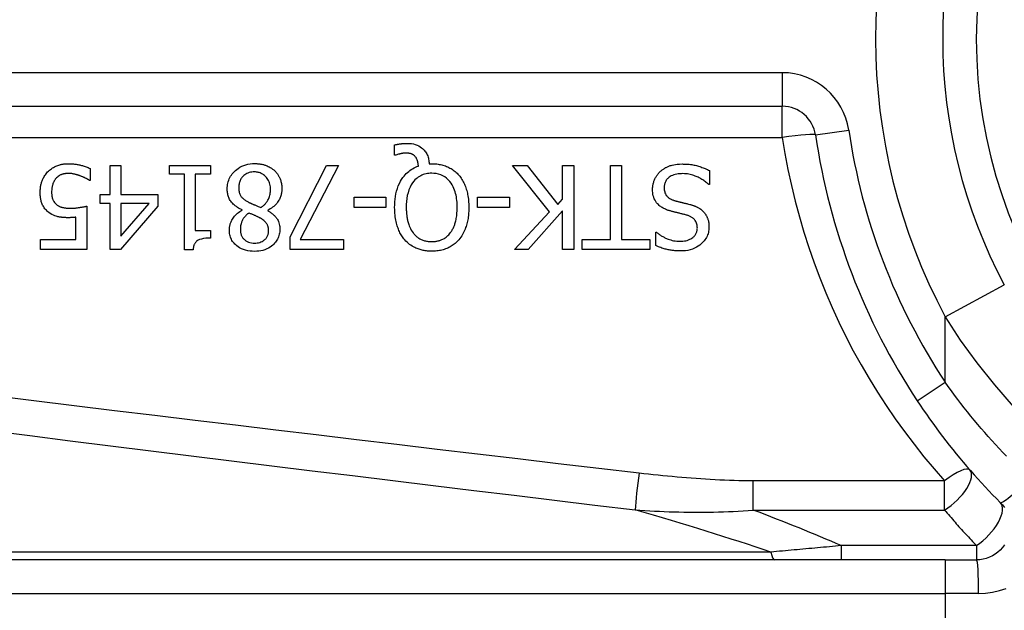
# Model space of a CAD drawing. Header units: inches. Extents: x 2 to 104, y 2 to 68.
# Tile 36 of 98: x 5.886 to 6.619, y 45.162 to 45.602. Entities that reach past the tile are written whole.
import ezdxf

# ---------------------------------------------------------------- set-up
doc = ezdxf.new("R2010")
doc.units = ezdxf.units.IN
doc.header["$LTSCALE"] = 6.250991
doc.header["$MEASUREMENT"] = 0
doc.layers.add('Visible Edges(ANSI)', color=7, linetype='Continuous', lineweight=25)
doc.layers.add('Visible Tangent Edges(ANSI)', color=7, linetype='Continuous', lineweight=25)

msp = doc.modelspace()

# ---------------------------------------------------------------- linework, layer by layer
at = {"layer": 'Visible Edges(ANSI)'}
for p, q in [((5.62623, 45.53715), (6.45364, 45.53715)), ((6.16488, 45.50089), (6.16488, 45.50843)), ((6.166, 45.50089), (6.16488, 45.50089)), ((5.95323, 45.49314), (5.96127, 45.49314)), ((5.95323, 45.47169), (5.95323, 45.49314)), ((5.96127, 45.49314), (5.96127, 45.47169)), ((5.99746, 45.48677), (5.99746, 45.49314)), ((5.99746, 45.49314), (6.02793, 45.49314)), ((6.02793, 45.49314), (6.02793, 45.48677)), ((6.08735, 45.44005), (6.11437, 45.49314)), ((6.12328, 45.49314), (6.09474, 45.43803)), ((6.11437, 45.49314), (6.12328, 45.49314)), ((6.1908, 45.49446), (6.19272, 45.49446)), ((6.28028, 45.45858), (6.2529, 45.49314)), ((6.2529, 45.49314), (6.26368, 45.49314)), ((6.26368, 45.49314), (6.2865, 45.46409)), ((6.29015, 45.49314), (6.29845, 45.49314)), ((6.29015, 45.46819), (6.29015, 45.49314)), ((6.29845, 45.49314), (6.29845, 45.43069)), ((6.32573, 45.43808), (6.32573, 45.49314)), ((6.32573, 45.49314), (6.33403, 45.49314)), ((6.33403, 45.49314), (6.33403, 45.43808)), ((5.93845, 45.49092), (5.93845, 45.48206)), ((6.00855, 45.48677), (5.99746, 45.48677)), ((6.00855, 45.43049), (6.00855, 45.48677)), ((6.01659, 45.48677), (6.01659, 45.44491)), ((6.02793, 45.48677), (6.01659, 45.48677)), ((6.39952, 45.4894), (6.39952, 45.47897)), ((5.93845, 45.48206), (5.93784, 45.48206)), ((6.39952, 45.47897), (6.39891, 45.47897)), ((5.94579, 45.46495), (5.94579, 45.47169)), ((5.94579, 45.47169), (5.95323, 45.47169)), ((5.96127, 45.47169), (5.98886, 45.47169)), ((5.98886, 45.47169), (5.98886, 45.46288)), ((6.13487, 45.46202), (6.13487, 45.46961)), ((6.13487, 45.46961), (6.15851, 45.46961)), ((6.15851, 45.46961), (6.15851, 45.46202)), ((6.22683, 45.46202), (6.22683, 45.46961)), ((6.22683, 45.46961), (6.25047, 45.46961)), ((6.25047, 45.46961), (6.25047, 45.46202)), ((5.93587, 45.46288), (5.93587, 45.43069)), ((5.95323, 45.46495), (5.94579, 45.46495)), ((5.95323, 45.43069), (5.95323, 45.46495)), ((5.98886, 45.46288), (5.96092, 45.43069)), ((5.96127, 45.46495), (5.96127, 45.44056)), ((5.96127, 45.44056), (5.98228, 45.46495)), ((5.98228, 45.46495), (5.96127, 45.46495)), ((6.15851, 45.46202), (6.13487, 45.46202)), ((6.25047, 45.46202), (6.22683, 45.46202)), ((6.2865, 45.46409), (6.29015, 45.46819)), ((5.92782, 45.43803), (5.92782, 45.45468)), ((6.05156, 45.45989), (6.05156, 45.46015)), ((6.07059, 45.45979), (6.07059, 45.45954)), ((6.25441, 45.43069), (6.28028, 45.45858)), ((6.29015, 45.45939), (6.26454, 45.43069)), ((6.29015, 45.43069), (6.29015, 45.45939)), ((6.01659, 45.44491), (6.02793, 45.44491)), ((6.02793, 45.44491), (6.02793, 45.43919)), ((6.08735, 45.43069), (6.08735, 45.44005)), ((6.35948, 45.43363), (6.35948, 45.44355)), ((6.35948, 45.44355), (6.36009, 45.44355)), ((5.9016, 45.43069), (5.9016, 45.43803)), ((5.9016, 45.43803), (5.92782, 45.43803)), ((6.09474, 45.43803), (6.12698, 45.43803)), ((6.12698, 45.43803), (6.12698, 45.43069)), ((6.30477, 45.43069), (6.30477, 45.43808)), ((6.30477, 45.43808), (6.32573, 45.43808)), ((6.33403, 45.43808), (6.35498, 45.43808)), ((6.35498, 45.43808), (6.35498, 45.43069)), ((5.93587, 45.43069), (5.9016, 45.43069)), ((5.96092, 45.43069), (5.95323, 45.43069)), ((6.01502, 45.43049), (6.00855, 45.43049)), ((6.12698, 45.43069), (6.08735, 45.43069)), ((6.26454, 45.43069), (6.25441, 45.43069)), ((6.29845, 45.43069), (6.29015, 45.43069)), ((6.35498, 45.43069), (6.30477, 45.43069)), ((6.57484, 45.19988), (5.75114, 45.19988)), ((6.57484, 45.19988), (6.59823, 45.19988))]:
    msp.add_line(p, q, dxfattribs=at)
at = {"layer": 'Visible Edges(ANSI)', "flags": 128}
for points in [[(6.16488, 45.50843), (6.16539, 45.50855), (6.16589, 45.50866), (6.16638, 45.50876), (6.16686, 45.50886), (6.16733, 45.50894), (6.16778, 45.50902), (6.16822, 45.50909), (6.16865, 45.50916), (6.16906, 45.50921), (6.16945, 45.50927), (6.16982, 45.50931), (6.17019, 45.50935), (6.17056, 45.50939), (6.17092, 45.50943), (6.17129, 45.50946), (6.17166, 45.50949), (6.17202, 45.50951), (6.17239, 45.50953), (6.17276, 45.50955), (6.17313, 45.50957), (6.1735, 45.50958), (6.17386, 45.50959), (6.17423, 45.50959), (6.1746, 45.50959)], [(6.1746, 45.50959), (6.17608, 45.50955), (6.17756, 45.5094), (6.17901, 45.50915), (6.18044, 45.50879), (6.18183, 45.50829), (6.18311, 45.50769), (6.18421, 45.50705), (6.18515, 45.50639), (6.18593, 45.50574), (6.18658, 45.50513), (6.18715, 45.50452), (6.18768, 45.50387), (6.18816, 45.5032), (6.1886, 45.5025), (6.189, 45.50177), (6.18935, 45.50101), (6.18967, 45.50023), (6.18994, 45.49943), (6.19017, 45.49862), (6.19037, 45.4978), (6.19052, 45.49697), (6.19064, 45.49614), (6.19074, 45.4953), (6.1908, 45.49446)], [(6.17323, 45.50236), (6.17302, 45.50235), (6.17281, 45.50235), (6.17259, 45.50234), (6.17237, 45.50232), (6.17215, 45.50231), (6.17193, 45.50228), (6.17171, 45.50226), (6.17149, 45.50223), (6.17127, 45.5022), (6.17105, 45.50217), (6.17083, 45.50214), (6.17061, 45.5021), (6.1704, 45.50206), (6.17018, 45.50202), (6.16996, 45.50197), (6.16975, 45.50193), (6.16954, 45.50188), (6.16933, 45.50183), (6.16905, 45.50177), (6.16858, 45.50165), (6.16796, 45.5015), (6.16728, 45.50131), (6.1666, 45.5011), (6.166, 45.50089)], [(6.18042, 45.49982), (6.18022, 45.50004), (6.18002, 45.50025), (6.17981, 45.50044), (6.17959, 45.50063), (6.17936, 45.50081), (6.17913, 45.50098), (6.17889, 45.50114), (6.17864, 45.50129), (6.17838, 45.50143), (6.17812, 45.50155), (6.17785, 45.50167), (6.17757, 45.50178), (6.17727, 45.50188), (6.17696, 45.50197), (6.17664, 45.50205), (6.17629, 45.50212), (6.17592, 45.50218), (6.17554, 45.50223), (6.17516, 45.50227), (6.17477, 45.5023), (6.17438, 45.50233), (6.174, 45.50234), (6.17361, 45.50235), (6.17323, 45.50236)], [(6.1828, 45.49269), (6.18278, 45.49295), (6.18275, 45.49321), (6.18272, 45.49347), (6.18269, 45.49373), (6.18265, 45.49399), (6.18261, 45.49425), (6.18257, 45.49452), (6.18252, 45.49477), (6.18247, 45.49503), (6.18242, 45.49529), (6.18236, 45.49555), (6.1823, 45.49581), (6.18223, 45.49606), (6.18216, 45.49631), (6.18209, 45.49657), (6.18201, 45.49682), (6.18193, 45.49708), (6.18181, 45.49741), (6.18166, 45.49779), (6.18148, 45.4982), (6.18126, 45.49862), (6.18101, 45.49905), (6.18073, 45.49945), (6.18042, 45.49982)], [(5.90677, 45.48834), (5.90742, 45.48901), (5.90811, 45.48964), (5.90883, 45.49023), (5.90958, 45.49078), (5.91036, 45.49129), (5.91116, 45.49176), (5.91199, 45.4922), (5.91283, 45.4926), (5.91363, 45.49294), (5.91439, 45.49323), (5.9151, 45.49346), (5.91576, 45.49366), (5.91636, 45.49381), (5.9169, 45.49393), (5.91742, 45.49404), (5.91793, 45.49413), (5.91845, 45.49421), (5.91897, 45.49428), (5.91949, 45.49433), (5.92001, 45.49438), (5.92053, 45.49442), (5.92105, 45.49444), (5.92158, 45.49446), (5.9221, 45.49446)], [(5.9221, 45.49446), (5.92277, 45.49445), (5.92343, 45.49444), (5.92409, 45.49441), (5.92475, 45.49437), (5.92541, 45.49432), (5.92607, 45.49426), (5.92673, 45.49419), (5.92738, 45.49411), (5.92804, 45.49402), (5.92869, 45.49391), (5.92934, 45.4938), (5.92999, 45.49367), (5.93064, 45.49353), (5.9313, 45.49338), (5.93197, 45.49322), (5.93266, 45.49304), (5.93336, 45.49284), (5.93408, 45.49263), (5.9348, 45.4924), (5.93553, 45.49214), (5.93627, 45.49187), (5.937, 45.49158), (5.93773, 45.49126), (5.93845, 45.49092)], [(6.04048, 45.47573), (6.04051, 45.47683), (6.04059, 45.47792), (6.04074, 45.479), (6.04095, 45.48006), (6.04122, 45.48111), (6.04156, 45.48215), (6.04197, 45.48317), (6.04245, 45.48416), (6.04298, 45.4851), (6.04357, 45.48602), (6.04422, 45.48689), (6.04492, 45.48773), (6.04567, 45.48854), (6.04653, 45.48935), (6.04751, 45.49018), (6.04861, 45.49101), (6.04986, 45.49179), (6.05124, 45.49252), (6.05274, 45.49317), (6.0543, 45.49369), (6.0559, 45.49408), (6.05753, 45.49435), (6.05918, 45.49451), (6.06083, 45.49456)], [(6.06083, 45.49456), (6.06138, 45.49456), (6.06194, 45.49454), (6.0625, 45.49451), (6.06305, 45.49448), (6.06361, 45.49443), (6.06416, 45.49437), (6.06471, 45.4943), (6.06526, 45.49422), (6.06581, 45.49412), (6.06635, 45.49401), (6.06689, 45.49389), (6.06743, 45.49376), (6.06796, 45.49361), (6.0685, 45.49345), (6.06903, 45.49327), (6.06956, 45.49307), (6.07019, 45.49282), (6.07091, 45.49251), (6.0717, 45.49212), (6.07255, 45.49166), (6.07342, 45.49111), (6.07425, 45.49052), (6.07505, 45.48988), (6.07581, 45.4892)], [(6.16509, 45.46197), (6.16512, 45.464), (6.16523, 45.46605), (6.16542, 45.46809), (6.16569, 45.47012), (6.16606, 45.47214), (6.16654, 45.47413), (6.16712, 45.47608), (6.16783, 45.47799), (6.16861, 45.47976), (6.16944, 45.48137), (6.17031, 45.48281), (6.17119, 45.4841), (6.17207, 45.48524), (6.17293, 45.48624), (6.17377, 45.48712), (6.17463, 45.48794), (6.17553, 45.48871), (6.17647, 45.48943), (6.17745, 45.49011), (6.17847, 45.49074), (6.17951, 45.4913), (6.18058, 45.49182), (6.18168, 45.49228), (6.1828, 45.49269)], [(6.19272, 45.49446), (6.19366, 45.49445), (6.1946, 45.49441), (6.19554, 45.49435), (6.19648, 45.49426), (6.19741, 45.49414), (6.19833, 45.494), (6.19925, 45.49382), (6.20016, 45.49362), (6.20106, 45.49338), (6.20196, 45.49311), (6.20285, 45.49281), (6.20373, 45.49248), (6.2046, 45.49211), (6.20545, 45.4917), (6.20629, 45.49127), (6.20711, 45.4908), (6.20791, 45.4903), (6.20869, 45.48977), (6.20945, 45.4892), (6.21018, 45.48861), (6.21089, 45.48799), (6.21157, 45.48734), (6.21223, 45.48666), (6.21286, 45.48596)], [(6.36272, 45.48859), (6.3631, 45.48893), (6.36349, 45.48926), (6.36388, 45.48958), (6.36428, 45.48989), (6.36469, 45.49019), (6.3651, 45.49048), (6.36551, 45.49075), (6.36594, 45.49102), (6.36637, 45.49128), (6.36681, 45.49153), (6.36725, 45.49177), (6.3677, 45.492), (6.36815, 45.49222), (6.36862, 45.49242), (6.36908, 45.49262), (6.36956, 45.49281), (6.37013, 45.49302), (6.37085, 45.49325), (6.37174, 45.49349), (6.3728, 45.49372), (6.37405, 45.49393), (6.37549, 45.4941), (6.37715, 45.49422), (6.37902, 45.49426)], [(6.37902, 45.49426), (6.3799, 45.49425), (6.38078, 45.49423), (6.38168, 45.4942), (6.38258, 45.49415), (6.38348, 45.49409), (6.38438, 45.49401), (6.38528, 45.4939), (6.38618, 45.49378), (6.38707, 45.49364), (6.38795, 45.49348), (6.38883, 45.49329), (6.38969, 45.49308), (6.39053, 45.49285), (6.39137, 45.49259), (6.3922, 45.49233), (6.39304, 45.49205), (6.39386, 45.49176), (6.39469, 45.49146), (6.3955, 45.49114), (6.39632, 45.49082), (6.39713, 45.49048), (6.39793, 45.49013), (6.39873, 45.48977), (6.39952, 45.4894)], [(5.90125, 45.4733), (5.90126, 45.47393), (5.90128, 45.47455), (5.90131, 45.47516), (5.90136, 45.47578), (5.90143, 45.47639), (5.90151, 45.477), (5.9016, 45.47761), (5.90172, 45.47821), (5.90184, 45.47881), (5.90199, 45.47941), (5.90215, 45.48001), (5.90233, 45.4806), (5.90252, 45.48119), (5.90274, 45.48177), (5.90298, 45.48237), (5.90324, 45.483), (5.90355, 45.48364), (5.90388, 45.48429), (5.90426, 45.48496), (5.90467, 45.48563), (5.90513, 45.48631), (5.90563, 45.48699), (5.90617, 45.48766), (5.90677, 45.48834)], [(5.92195, 45.48722), (5.92164, 45.48722), (5.92134, 45.48721), (5.92103, 45.48719), (5.92073, 45.48717), (5.92043, 45.48714), (5.92013, 45.4871), (5.91983, 45.48706), (5.91953, 45.48701), (5.91924, 45.48695), (5.91894, 45.48689), (5.91865, 45.48682), (5.91836, 45.48674), (5.91806, 45.48666), (5.91777, 45.48657), (5.91748, 45.48647), (5.9172, 45.48637), (5.9169, 45.48626), (5.91649, 45.48608), (5.91597, 45.48583), (5.91538, 45.4855), (5.91473, 45.48507), (5.91409, 45.48457), (5.9135, 45.48402), (5.91294, 45.48343)], [(5.93111, 45.4854), (5.93085, 45.48549), (5.9306, 45.48558), (5.93034, 45.48566), (5.93007, 45.48575), (5.92981, 45.48583), (5.92955, 45.48592), (5.92929, 45.486), (5.92902, 45.48608), (5.92876, 45.48616), (5.92849, 45.48624), (5.92822, 45.48632), (5.92796, 45.48639), (5.92769, 45.48646), (5.92743, 45.48653), (5.92716, 45.4866), (5.9269, 45.48667), (5.92663, 45.48673), (5.92633, 45.4868), (5.92591, 45.48689), (5.92536, 45.48698), (5.9247, 45.48707), (5.92391, 45.48715), (5.92299, 45.4872), (5.92195, 45.48722)], [(5.93784, 45.48206), (5.93771, 45.48216), (5.93756, 45.48226), (5.9374, 45.48237), (5.93722, 45.48248), (5.93703, 45.4826), (5.93684, 45.48273), (5.93662, 45.48285), (5.9364, 45.48298), (5.93616, 45.48312), (5.93591, 45.48325), (5.93565, 45.48339), (5.93538, 45.48354), (5.93509, 45.48368), (5.93479, 45.48383), (5.93448, 45.48398), (5.93416, 45.48413), (5.93382, 45.48429), (5.93347, 45.48445), (5.93311, 45.4846), (5.93273, 45.48476), (5.93235, 45.48492), (5.93195, 45.48508), (5.93153, 45.48524), (5.93111, 45.4854)], [(6.06073, 45.48834), (6.05973, 45.48831), (6.05875, 45.48822), (6.05777, 45.48806), (6.05682, 45.48782), (6.05588, 45.48751), (6.05499, 45.48712), (6.0542, 45.48668), (6.0535, 45.48622), (6.05288, 45.48573), (6.05235, 45.48524), (6.05187, 45.48475), (6.05143, 45.48423), (6.05104, 45.48369), (6.05067, 45.48311), (6.05035, 45.48252), (6.05007, 45.4819), (6.04982, 45.48126), (6.04961, 45.48061), (6.04944, 45.47994), (6.04931, 45.47927), (6.04921, 45.4786), (6.04914, 45.47791), (6.0491, 45.47723), (6.04908, 45.47654)], [(6.07272, 45.47528), (6.07269, 45.47628), (6.07261, 45.47727), (6.07246, 45.47825), (6.07225, 45.47922), (6.07196, 45.48017), (6.07161, 45.48111), (6.07119, 45.48198), (6.07073, 45.48278), (6.07024, 45.4835), (6.06973, 45.48416), (6.06921, 45.48474), (6.06869, 45.48527), (6.06814, 45.48575), (6.06757, 45.4862), (6.06697, 45.48661), (6.06635, 45.48698), (6.0657, 45.4873), (6.06502, 45.48759), (6.06433, 45.48782), (6.06362, 45.48801), (6.06291, 45.48816), (6.06219, 45.48826), (6.06146, 45.48832), (6.06073, 45.48834)], [(6.07581, 45.4892), (6.07618, 45.48883), (6.07654, 45.48844), (6.07689, 45.48805), (6.07722, 45.48766), (6.07755, 45.48725), (6.07785, 45.48683), (6.07815, 45.4864), (6.07843, 45.48597), (6.07869, 45.48552), (6.07895, 45.48507), (6.07919, 45.4846), (6.07942, 45.48413), (6.07963, 45.48365), (6.07984, 45.48313), (6.08005, 45.48257), (6.08026, 45.48195), (6.08046, 45.48128), (6.08064, 45.48057), (6.0808, 45.47981), (6.08094, 45.47903), (6.08104, 45.47825), (6.08112, 45.47746), (6.08116, 45.47668), (6.08117, 45.47589)], [(6.19267, 45.48737), (6.1916, 45.48735), (6.19054, 45.48727), (6.18949, 45.48714), (6.18845, 45.48694), (6.18742, 45.48668), (6.18641, 45.48636), (6.18542, 45.48597), (6.18446, 45.48552), (6.18354, 45.48501), (6.18266, 45.48444), (6.18182, 45.48381), (6.18101, 45.48312), (6.18023, 45.48237), (6.17936, 45.48142), (6.17843, 45.48023), (6.17746, 45.47875), (6.17652, 45.47696), (6.17569, 45.47494), (6.17503, 45.47285), (6.17453, 45.47071), (6.17416, 45.46855), (6.17392, 45.46636), (6.17378, 45.46416), (6.17374, 45.46197)], [(6.21165, 45.46197), (6.21163, 45.46326), (6.21159, 45.46456), (6.21151, 45.46587), (6.21139, 45.46718), (6.21123, 45.46848), (6.21103, 45.46978), (6.21078, 45.47107), (6.21049, 45.47234), (6.21014, 45.47359), (6.20973, 45.47482), (6.20925, 45.47606), (6.20867, 45.47734), (6.20796, 45.47865), (6.20712, 45.47996), (6.20613, 45.48126), (6.20499, 45.48251), (6.20374, 45.48365), (6.20238, 45.48465), (6.20093, 45.4855), (6.19937, 45.4862), (6.19775, 45.48673), (6.19608, 45.4871), (6.19438, 45.48731), (6.19267, 45.48737)], [(6.21286, 45.48596), (6.21349, 45.4852), (6.21409, 45.48442), (6.21465, 45.48362), (6.21518, 45.48281), (6.21568, 45.48197), (6.21615, 45.48111), (6.21659, 45.48024), (6.21701, 45.47936), (6.21739, 45.47846), (6.21775, 45.47754), (6.21809, 45.47661), (6.2184, 45.47565), (6.2187, 45.47467), (6.21897, 45.47366), (6.21921, 45.47263), (6.21944, 45.47156), (6.21963, 45.47047), (6.21981, 45.46935), (6.21996, 45.4682), (6.22008, 45.46701), (6.22018, 45.4658), (6.22025, 45.46456), (6.22029, 45.46328), (6.2203, 45.46197)], [(6.35705, 45.47533), (6.35706, 45.47595), (6.3571, 45.47657), (6.35715, 45.47719), (6.35722, 45.4778), (6.35732, 45.4784), (6.35743, 45.47901), (6.35757, 45.4796), (6.35772, 45.4802), (6.3579, 45.48079), (6.35809, 45.48138), (6.3583, 45.48196), (6.35854, 45.48254), (6.35879, 45.48311), (6.35905, 45.48367), (6.35934, 45.48422), (6.35964, 45.48475), (6.35996, 45.48528), (6.3603, 45.48579), (6.36066, 45.4863), (6.36104, 45.48678), (6.36143, 45.48726), (6.36185, 45.48772), (6.36228, 45.48816), (6.36272, 45.48859)], [(6.37963, 45.48707), (6.37849, 45.48705), (6.37735, 45.48699), (6.3762, 45.48687), (6.37506, 45.48669), (6.37394, 45.48645), (6.37285, 45.48614), (6.37184, 45.48575), (6.37095, 45.48534), (6.37019, 45.4849), (6.36954, 45.48445), (6.36899, 45.48401), (6.36851, 45.48357), (6.36806, 45.48311), (6.36766, 45.48263), (6.36728, 45.48211), (6.36694, 45.48157), (6.36664, 45.48101), (6.36639, 45.48042), (6.36617, 45.47981), (6.366, 45.4792), (6.36587, 45.47857), (6.36578, 45.47793), (6.36573, 45.47729), (6.36571, 45.47664)], [(6.39891, 45.47897), (6.39831, 45.47952), (6.3977, 45.48005), (6.39708, 45.48056), (6.39645, 45.48106), (6.3958, 45.48153), (6.39514, 45.48199), (6.39448, 45.48243), (6.3938, 45.48285), (6.3931, 45.48326), (6.3924, 45.48364), (6.39169, 45.48401), (6.39096, 45.48436), (6.39022, 45.48469), (6.38947, 45.48501), (6.38868, 45.48531), (6.38784, 45.48562), (6.38695, 45.48591), (6.38602, 45.48618), (6.38504, 45.48642), (6.38402, 45.48664), (6.38297, 45.48682), (6.38189, 45.48696), (6.38077, 45.48704), (6.37963, 45.48707)], [(5.91294, 45.48343), (5.91273, 45.48316), (5.91252, 45.48289), (5.91232, 45.48262), (5.91213, 45.48234), (5.91195, 45.48206), (5.91177, 45.48177), (5.91161, 45.48148), (5.91145, 45.48119), (5.91129, 45.48089), (5.91115, 45.48058), (5.91101, 45.48027), (5.91088, 45.47996), (5.91076, 45.47965), (5.91065, 45.47933), (5.91054, 45.479), (5.91042, 45.47861), (5.9103, 45.47817), (5.91018, 45.47767), (5.91007, 45.47711), (5.90997, 45.47648), (5.90988, 45.47578), (5.90981, 45.47501), (5.90977, 45.47417), (5.90975, 45.47325)], [(6.04908, 45.47654), (6.0491, 45.47587), (6.04914, 45.47519), (6.0492, 45.47452), (6.0493, 45.47384), (6.04944, 45.47318), (6.04962, 45.47253), (6.04984, 45.4719), (6.05009, 45.47132), (6.05037, 45.4708), (6.05066, 45.47034), (6.05097, 45.46992), (6.05129, 45.46954), (6.05162, 45.46919), (6.05198, 45.46884), (6.05236, 45.46851), (6.05276, 45.46818), (6.05317, 45.46786), (6.0536, 45.46754), (6.05405, 45.46723), (6.05451, 45.46693), (6.05498, 45.46664), (6.05545, 45.46636), (6.05594, 45.46608), (6.05642, 45.46581)], [(6.36571, 45.47664), (6.36573, 45.47586), (6.3658, 45.47508), (6.36591, 45.4743), (6.36609, 45.47354), (6.36632, 45.4728), (6.36662, 45.47209), (6.36694, 45.47147), (6.36729, 45.47093), (6.36763, 45.47048), (6.36797, 45.4701), (6.36829, 45.46978), (6.36862, 45.46948), (6.36896, 45.4692), (6.36933, 45.46893), (6.3697, 45.46868), (6.37008, 45.46845), (6.37047, 45.46824), (6.37087, 45.46803), (6.37128, 45.46784), (6.3717, 45.46767), (6.37212, 45.4675), (6.37254, 45.46735), (6.37297, 45.46721), (6.3734, 45.46708)], [(5.90768, 45.45822), (5.90704, 45.45873), (5.90643, 45.45926), (5.90586, 45.45982), (5.90532, 45.46041), (5.9048, 45.46103), (5.90432, 45.46167), (5.90388, 45.46234), (5.90346, 45.46304), (5.90309, 45.46374), (5.90278, 45.46442), (5.90251, 45.46508), (5.90227, 45.46573), (5.90208, 45.46637), (5.90191, 45.467), (5.90177, 45.46761), (5.90165, 45.46824), (5.90155, 45.46886), (5.90147, 45.46949), (5.9014, 45.47013), (5.90134, 45.47077), (5.9013, 45.4714), (5.90127, 45.47204), (5.90125, 45.47267), (5.90125, 45.4733)], [(5.90975, 45.47325), (5.90975, 45.4729), (5.90976, 45.47255), (5.90978, 45.4722), (5.9098, 45.47185), (5.90982, 45.47151), (5.90985, 45.47116), (5.90989, 45.47082), (5.90994, 45.47048), (5.90999, 45.47015), (5.91005, 45.46982), (5.91012, 45.46949), (5.9102, 45.46917), (5.91028, 45.46886), (5.91038, 45.46855), (5.91048, 45.46825), (5.91059, 45.46795), (5.91073, 45.46764), (5.91091, 45.46725), (5.91116, 45.46679), (5.91147, 45.46627), (5.91186, 45.46572), (5.9123, 45.4652), (5.91278, 45.4647), (5.91329, 45.46425)], [(6.05156, 45.46015), (6.05068, 45.46057), (6.04981, 45.46102), (6.04895, 45.46151), (6.04811, 45.46202), (6.04729, 45.46257), (6.0465, 45.46315), (6.04574, 45.46377), (6.04501, 45.46442), (6.04432, 45.46511), (6.0437, 45.46581), (6.04315, 45.46651), (6.04268, 45.4672), (6.04227, 45.46789), (6.04192, 45.46857), (6.04161, 45.46926), (6.04136, 45.46995), (6.04114, 45.47065), (6.04095, 45.47136), (6.0408, 45.47208), (6.04068, 45.4728), (6.04059, 45.47353), (6.04053, 45.47426), (6.04049, 45.475), (6.04048, 45.47573)], [(6.06558, 45.46192), (6.06604, 45.46223), (6.06648, 45.46255), (6.06691, 45.46288), (6.06732, 45.46322), (6.06773, 45.46358), (6.06812, 45.46395), (6.0685, 45.46434), (6.06886, 45.46473), (6.06921, 45.46514), (6.06955, 45.46556), (6.06988, 45.466), (6.07019, 45.46645), (6.0705, 45.46694), (6.07081, 45.46748), (6.07113, 45.46807), (6.07143, 45.46872), (6.07172, 45.46943), (6.07198, 45.47021), (6.07222, 45.47103), (6.0724, 45.47187), (6.07254, 45.47271), (6.07264, 45.47356), (6.0727, 45.47442), (6.07272, 45.47528)], [(6.08117, 45.47589), (6.08116, 45.4752), (6.08112, 45.47453), (6.08106, 45.47386), (6.08097, 45.47319), (6.08086, 45.47253), (6.08072, 45.47187), (6.08055, 45.47122), (6.08036, 45.47058), (6.08014, 45.46994), (6.07989, 45.4693), (6.07961, 45.46866), (6.07927, 45.46797), (6.07889, 45.46726), (6.07844, 45.46652), (6.07792, 45.46577), (6.07734, 45.465), (6.07667, 45.46423), (6.07593, 45.46347), (6.07513, 45.46274), (6.07429, 45.46206), (6.07341, 45.46142), (6.0725, 45.46083), (6.07156, 45.46029), (6.07059, 45.45979)], [(6.36945, 45.45959), (6.36879, 45.4598), (6.36812, 45.46003), (6.36746, 45.46028), (6.36681, 45.46055), (6.36616, 45.46083), (6.36553, 45.46114), (6.3649, 45.46147), (6.36429, 45.46181), (6.3637, 45.46218), (6.36312, 45.46258), (6.36256, 45.463), (6.36198, 45.46347), (6.36137, 45.46403), (6.36074, 45.46469), (6.3601, 45.46546), (6.35948, 45.46634), (6.35889, 45.46734), (6.35837, 45.46841), (6.35795, 45.4695), (6.35761, 45.47063), (6.35736, 45.47179), (6.35719, 45.47296), (6.35709, 45.47414), (6.35705, 45.47533)], [(5.91329, 45.46425), (5.91361, 45.46398), (5.91394, 45.46372), (5.91429, 45.46348), (5.91464, 45.46326), (5.91499, 45.46306), (5.91536, 45.46286), (5.91574, 45.46269), (5.91613, 45.46252), (5.91652, 45.46237), (5.91693, 45.46224), (5.91734, 45.46211), (5.91778, 45.46199), (5.91822, 45.46189), (5.91867, 45.46179), (5.91913, 45.46171), (5.9196, 45.46163), (5.92008, 45.46157), (5.92056, 45.46151), (5.92105, 45.46146), (5.92154, 45.46143), (5.92203, 45.4614), (5.92253, 45.46138), (5.92302, 45.46136), (5.92352, 45.46136)], [(5.92352, 45.46136), (5.92408, 45.46136), (5.92464, 45.46137), (5.92519, 45.46139), (5.92575, 45.46142), (5.92631, 45.46145), (5.92687, 45.46149), (5.92742, 45.46153), (5.92798, 45.46158), (5.92854, 45.46164), (5.9291, 45.46171), (5.92967, 45.46179), (5.93024, 45.46186), (5.9308, 45.46195), (5.93136, 45.46204), (5.93192, 45.46213), (5.93245, 45.46222), (5.93297, 45.46231), (5.93348, 45.4624), (5.93395, 45.46249), (5.9344, 45.46258), (5.93482, 45.46266), (5.93521, 45.46274), (5.93556, 45.46281), (5.93587, 45.46288)], [(6.05642, 45.46581), (6.05662, 45.4657), (6.05682, 45.46559), (6.05703, 45.46549), (6.05725, 45.46538), (6.05747, 45.46527), (6.05771, 45.46516), (6.05795, 45.46504), (6.05822, 45.46493), (6.05849, 45.4648), (6.05879, 45.46468), (6.0591, 45.46455), (6.05943, 45.46441), (6.05979, 45.46426), (6.06016, 45.46411), (6.06057, 45.46394), (6.061, 45.46377), (6.06145, 45.46359), (6.06194, 45.46339), (6.06246, 45.46318), (6.06301, 45.46296), (6.0636, 45.46272), (6.06422, 45.46247), (6.06488, 45.4622), (6.06558, 45.46192)], [(6.17258, 45.43788), (6.17199, 45.43858), (6.17143, 45.43931), (6.1709, 45.44005), (6.1704, 45.44081), (6.16993, 45.44159), (6.16948, 45.44238), (6.16905, 45.44319), (6.16865, 45.44401), (6.16828, 45.44484), (6.16793, 45.44568), (6.16759, 45.44654), (6.16728, 45.44743), (6.16697, 45.44836), (6.16668, 45.44934), (6.16641, 45.45036), (6.16615, 45.45143), (6.16592, 45.45255), (6.16571, 45.45373), (6.16553, 45.45496), (6.16538, 45.45624), (6.16525, 45.45758), (6.16516, 45.45898), (6.16511, 45.46044), (6.16509, 45.46197)], [(6.17374, 45.46197), (6.17374, 45.46127), (6.17376, 45.46057), (6.17378, 45.45987), (6.17381, 45.45916), (6.17385, 45.45846), (6.17391, 45.45775), (6.17397, 45.45705), (6.17405, 45.45634), (6.17413, 45.45564), (6.17423, 45.45494), (6.17435, 45.45425), (6.17447, 45.45355), (6.17461, 45.45286), (6.17477, 45.45218), (6.17494, 45.4515), (6.17512, 45.45083), (6.17534, 45.45007), (6.17562, 45.44922), (6.17597, 45.44828), (6.17638, 45.44728), (6.17687, 45.44623), (6.17744, 45.44517), (6.1781, 45.44409), (6.17885, 45.44304)], [(6.20654, 45.44304), (6.20692, 45.44355), (6.20728, 45.44407), (6.20763, 45.44461), (6.20795, 45.44516), (6.20826, 45.44572), (6.20855, 45.44628), (6.20883, 45.44686), (6.20909, 45.44744), (6.20933, 45.44803), (6.20956, 45.44863), (6.20977, 45.44923), (6.20998, 45.44985), (6.21018, 45.45052), (6.21038, 45.45125), (6.21058, 45.45203), (6.21077, 45.45287), (6.21095, 45.45378), (6.21112, 45.45474), (6.21127, 45.45578), (6.2114, 45.45687), (6.2115, 45.45804), (6.21158, 45.45928), (6.21163, 45.46058), (6.21165, 45.46197)], [(6.2203, 45.46197), (6.22029, 45.46095), (6.22027, 45.45994), (6.22023, 45.45892), (6.22016, 45.4579), (6.22008, 45.45687), (6.21998, 45.45586), (6.21985, 45.45484), (6.21971, 45.45383), (6.21954, 45.45282), (6.21934, 45.45182), (6.21912, 45.45082), (6.21887, 45.44983), (6.21859, 45.44886), (6.21829, 45.44789), (6.21795, 45.44692), (6.21756, 45.44592), (6.21714, 45.44491), (6.21668, 45.4439), (6.21616, 45.44288), (6.2156, 45.44186), (6.21499, 45.44085), (6.21432, 45.43984), (6.2136, 45.43885), (6.21281, 45.43788)], [(6.3734, 45.46708), (6.37387, 45.46695), (6.37431, 45.46683), (6.37473, 45.46671), (6.37512, 45.46661), (6.3755, 45.46651), (6.37587, 45.46641), (6.37623, 45.46632), (6.37659, 45.46623), (6.37694, 45.46614), (6.3773, 45.46606), (6.37766, 45.46597), (6.37803, 45.46588), (6.37842, 45.46579), (6.37882, 45.46569), (6.37925, 45.46559), (6.3797, 45.46548), (6.38018, 45.46536), (6.3807, 45.46524), (6.38125, 45.4651), (6.38184, 45.46496), (6.38248, 45.4648), (6.38316, 45.46463), (6.3839, 45.46445), (6.38469, 45.46425)], [(6.38469, 45.46425), (6.38505, 45.46415), (6.38542, 45.46404), (6.38578, 45.46394), (6.38615, 45.46383), (6.38651, 45.46371), (6.38687, 45.46359), (6.38723, 45.46347), (6.38759, 45.46334), (6.38795, 45.46321), (6.3883, 45.46307), (6.38865, 45.46293), (6.389, 45.46278), (6.38935, 45.46263), (6.3897, 45.46247), (6.39004, 45.46231), (6.39038, 45.46215), (6.39074, 45.46196), (6.39118, 45.46172), (6.3917, 45.46142), (6.39228, 45.46104), (6.39292, 45.46059), (6.39359, 45.46006), (6.39429, 45.45944), (6.39501, 45.45873)], [(5.92215, 45.45433), (5.9217, 45.45433), (5.92124, 45.45433), (5.92078, 45.45434), (5.92031, 45.45436), (5.91984, 45.45437), (5.91937, 45.4544), (5.9189, 45.45443), (5.91843, 45.45446), (5.91795, 45.4545), (5.91748, 45.45455), (5.91701, 45.4546), (5.91654, 45.45466), (5.91608, 45.45472), (5.91561, 45.45479), (5.91516, 45.45487), (5.9147, 45.45496), (5.91426, 45.45506), (5.91378, 45.45517), (5.91309, 45.45536), (5.91218, 45.45568), (5.91109, 45.45614), (5.9099, 45.45674), (5.90876, 45.45744), (5.90768, 45.45822)], [(5.92782, 45.45468), (5.92762, 45.45465), (5.92742, 45.45463), (5.92722, 45.4546), (5.92702, 45.45458), (5.92682, 45.45456), (5.92662, 45.45454), (5.92642, 45.45452), (5.92622, 45.4545), (5.92602, 45.45448), (5.92582, 45.45447), (5.92562, 45.45445), (5.92542, 45.45444), (5.92522, 45.45442), (5.92502, 45.45441), (5.92479, 45.4544), (5.92455, 45.45439), (5.92429, 45.45437), (5.92401, 45.45436), (5.92372, 45.45435), (5.92342, 45.45434), (5.92311, 45.45434), (5.9228, 45.45433), (5.92248, 45.45433), (5.92215, 45.45433)], [(6.04205, 45.44516), (6.04206, 45.44574), (6.0421, 45.44631), (6.04215, 45.44687), (6.04223, 45.44744), (6.04233, 45.448), (6.04245, 45.44855), (6.04259, 45.4491), (6.04276, 45.44965), (6.04294, 45.45019), (6.04314, 45.45073), (6.04338, 45.45129), (6.04366, 45.45191), (6.044, 45.45259), (6.0444, 45.4533), (6.04486, 45.45404), (6.04539, 45.45479), (6.04599, 45.45556), (6.04667, 45.45631), (6.04739, 45.45703), (6.04816, 45.45769), (6.04896, 45.45831), (6.04979, 45.45888), (6.05066, 45.45941), (6.05156, 45.45989)], [(6.05647, 45.45777), (6.05619, 45.45754), (6.0559, 45.45732), (6.05562, 45.45708), (6.05534, 45.45684), (6.05506, 45.4566), (6.05479, 45.45635), (6.05452, 45.4561), (6.05425, 45.45584), (6.05399, 45.45557), (6.05374, 45.4553), (6.0535, 45.45503), (6.05326, 45.45475), (6.05303, 45.45446), (6.0528, 45.45417), (6.05259, 45.45388), (6.05239, 45.45357), (6.05219, 45.45327), (6.05192, 45.45279), (6.05155, 45.45204), (6.05115, 45.45103), (6.05077, 45.44976), (6.05047, 45.44828), (6.0503, 45.44678), (6.05025, 45.44527)], [(6.06528, 45.45387), (6.0651, 45.45397), (6.0649, 45.45408), (6.06467, 45.4542), (6.06442, 45.45433), (6.06415, 45.45447), (6.06385, 45.45463), (6.06354, 45.45478), (6.0632, 45.45495), (6.06285, 45.45512), (6.06249, 45.4553), (6.06211, 45.45548), (6.06171, 45.45566), (6.06131, 45.45585), (6.06089, 45.45603), (6.06047, 45.45622), (6.06004, 45.45641), (6.0596, 45.45659), (6.05916, 45.45678), (6.05871, 45.45695), (6.05826, 45.45713), (6.05781, 45.4573), (6.05736, 45.45746), (6.05692, 45.45762), (6.05647, 45.45777)], [(6.07059, 45.45954), (6.07112, 45.45923), (6.07164, 45.4589), (6.07216, 45.45857), (6.07267, 45.45822), (6.07318, 45.45786), (6.07368, 45.45748), (6.07416, 45.4571), (6.07464, 45.4567), (6.0751, 45.45629), (6.07555, 45.45586), (6.07598, 45.45543), (6.0764, 45.45497), (6.07679, 45.45451), (6.07717, 45.45403), (6.07755, 45.45349), (6.07793, 45.45288), (6.0783, 45.45218), (6.07865, 45.45141), (6.07896, 45.45053), (6.07923, 45.44959), (6.07942, 45.44864), (6.07955, 45.44767), (6.07963, 45.4467), (6.07965, 45.44572)], [(6.38226, 45.4563), (6.38168, 45.45645), (6.3811, 45.45661), (6.38053, 45.45675), (6.37996, 45.4569), (6.3794, 45.45704), (6.37884, 45.45718), (6.37828, 45.45732), (6.37773, 45.45745), (6.37718, 45.45759), (6.37663, 45.45772), (6.37609, 45.45785), (6.37556, 45.45798), (6.37502, 45.45811), (6.37449, 45.45824), (6.37397, 45.45837), (6.37345, 45.4585), (6.37294, 45.45863), (6.37242, 45.45876), (6.37192, 45.4589), (6.37142, 45.45903), (6.37092, 45.45917), (6.37043, 45.45931), (6.36994, 45.45945), (6.36945, 45.45959)], [(6.39041, 45.44658), (6.39039, 45.44734), (6.39032, 45.44809), (6.39021, 45.44884), (6.39005, 45.44958), (6.38982, 45.4503), (6.38954, 45.45099), (6.38923, 45.45161), (6.38889, 45.45214), (6.38853, 45.45261), (6.38818, 45.45302), (6.38784, 45.45337), (6.38748, 45.4537), (6.3871, 45.45401), (6.38671, 45.4543), (6.38631, 45.45457), (6.38589, 45.45483), (6.38546, 45.45507), (6.38503, 45.45529), (6.38458, 45.45549), (6.38413, 45.45568), (6.38367, 45.45586), (6.3832, 45.45602), (6.38273, 45.45617), (6.38226, 45.4563)], [(6.39501, 45.45873), (6.39527, 45.45845), (6.39551, 45.45816), (6.39575, 45.45786), (6.39598, 45.45756), (6.3962, 45.45726), (6.39642, 45.45695), (6.39662, 45.45664), (6.39682, 45.45632), (6.39701, 45.45599), (6.39719, 45.45566), (6.39736, 45.45533), (6.39752, 45.45499), (6.39768, 45.45465), (6.39783, 45.4543), (6.39797, 45.45395), (6.39811, 45.45356), (6.39827, 45.45309), (6.39843, 45.45254), (6.39859, 45.45191), (6.39874, 45.4512), (6.39887, 45.4504), (6.39897, 45.4495), (6.39904, 45.44852), (6.39906, 45.44744)], [(6.07125, 45.44476), (6.07125, 45.44509), (6.07123, 45.44542), (6.07121, 45.44576), (6.07118, 45.44609), (6.07114, 45.44641), (6.07108, 45.44674), (6.07102, 45.44706), (6.07094, 45.44739), (6.07085, 45.44771), (6.07075, 45.44802), (6.07064, 45.44833), (6.07051, 45.44865), (6.07035, 45.449), (6.07014, 45.44939), (6.06988, 45.44982), (6.06955, 45.45028), (6.06916, 45.45077), (6.0687, 45.45128), (6.06819, 45.45178), (6.06765, 45.45225), (6.06708, 45.45269), (6.06649, 45.45311), (6.06589, 45.4535), (6.06528, 45.45387)], [(6.39906, 45.44744), (6.39903, 45.44642), (6.39895, 45.44541), (6.39881, 45.44441), (6.39861, 45.44343), (6.39834, 45.44245), (6.39802, 45.44149), (6.39762, 45.44055), (6.39717, 45.43964), (6.39666, 45.43877), (6.3961, 45.43793), (6.39548, 45.43712), (6.39482, 45.43635), (6.3941, 45.4356), (6.39326, 45.43481), (6.39226, 45.43399), (6.39111, 45.43316), (6.38979, 45.43236), (6.3883, 45.43161), (6.38668, 45.43095), (6.38501, 45.43044), (6.3833, 45.43005), (6.38156, 45.42978), (6.37981, 45.42963), (6.37806, 45.42958)], [(6.06083, 45.42927), (6.05914, 45.42932), (6.05745, 45.42946), (6.05578, 45.42972), (6.05414, 45.43009), (6.05254, 45.4306), (6.05102, 45.43124), (6.0497, 45.43193), (6.04857, 45.43265), (6.04761, 45.43337), (6.04682, 45.43405), (6.04617, 45.43469), (6.04556, 45.43534), (6.045, 45.43603), (6.04449, 45.43674), (6.04402, 45.43749), (6.0436, 45.43826), (6.04322, 45.43907), (6.0429, 45.4399), (6.04263, 45.44075), (6.04242, 45.44162), (6.04225, 45.4425), (6.04214, 45.44338), (6.04207, 45.44427), (6.04205, 45.44516)], [(6.05025, 45.44527), (6.05026, 45.44476), (6.05029, 45.44427), (6.05034, 45.44377), (6.05042, 45.44328), (6.05052, 45.4428), (6.05064, 45.44231), (6.05079, 45.44184), (6.05097, 45.44137), (6.05117, 45.44091), (6.05139, 45.44047), (6.05164, 45.44004), (6.05191, 45.43962), (6.05221, 45.43922), (6.05252, 45.43884), (6.05286, 45.43846), (6.05323, 45.43809), (6.05375, 45.43763), (6.05443, 45.43714), (6.05528, 45.43664), (6.05631, 45.43619), (6.05742, 45.43585), (6.05856, 45.43562), (6.05971, 45.43549), (6.06088, 45.43545)], [(6.07965, 45.44572), (6.07963, 45.44477), (6.07955, 45.44384), (6.07943, 45.44291), (6.07924, 45.44199), (6.079, 45.44108), (6.0787, 45.44019), (6.07834, 45.43931), (6.07793, 45.43846), (6.07746, 45.43765), (6.07694, 45.43686), (6.07638, 45.43611), (6.07577, 45.43539), (6.07511, 45.4347), (6.07434, 45.43398), (6.07345, 45.43324), (6.07242, 45.43249), (6.07125, 45.43177), (6.06993, 45.4311), (6.06849, 45.43051), (6.06701, 45.43005), (6.06549, 45.4297), (6.06394, 45.42946), (6.06239, 45.42932), (6.06083, 45.42927)], [(6.06088, 45.43545), (6.06185, 45.43548), (6.06281, 45.43557), (6.06376, 45.43573), (6.06469, 45.43597), (6.0656, 45.43629), (6.06644, 45.43667), (6.06717, 45.43709), (6.06779, 45.43751), (6.06831, 45.43792), (6.06873, 45.43831), (6.06909, 45.43868), (6.06942, 45.43906), (6.06972, 45.43947), (6.07, 45.43989), (6.07025, 45.44033), (6.07047, 45.44078), (6.07067, 45.44126), (6.07083, 45.44174), (6.07096, 45.44223), (6.07107, 45.44273), (6.07115, 45.44323), (6.07121, 45.44374), (6.07124, 45.44425), (6.07125, 45.44476)], [(6.17885, 45.44304), (6.17926, 45.44252), (6.17969, 45.44202), (6.18014, 45.44154), (6.1806, 45.44108), (6.18108, 45.44064), (6.18157, 45.44021), (6.18209, 45.43981), (6.18262, 45.43943), (6.18317, 45.43907), (6.18375, 45.43873), (6.18433, 45.43842), (6.18493, 45.43813), (6.18554, 45.43787), (6.18616, 45.43763), (6.18678, 45.43742), (6.18742, 45.43723), (6.18806, 45.43707), (6.18871, 45.43693), (6.18937, 45.43681), (6.19002, 45.43672), (6.19068, 45.43665), (6.19134, 45.4366), (6.192, 45.43657), (6.19267, 45.43656)], [(6.19267, 45.43656), (6.19323, 45.43657), (6.19379, 45.43659), (6.19435, 45.43662), (6.19491, 45.43666), (6.19547, 45.43673), (6.19602, 45.4368), (6.19657, 45.43689), (6.19712, 45.437), (6.19767, 45.43712), (6.19821, 45.43727), (6.19874, 45.43743), (6.19927, 45.4376), (6.1998, 45.4378), (6.20033, 45.43802), (6.2009, 45.43829), (6.2015, 45.43861), (6.20214, 45.43898), (6.2028, 45.43942), (6.20348, 45.43992), (6.20416, 45.44048), (6.2048, 45.44108), (6.20541, 45.4417), (6.20599, 45.44236), (6.20654, 45.44304)], [(6.36009, 45.44355), (6.36055, 45.44314), (6.36102, 45.44274), (6.36151, 45.44236), (6.362, 45.44199), (6.36251, 45.44164), (6.36302, 45.44129), (6.36354, 45.44096), (6.36408, 45.44064), (6.36461, 45.44033), (6.36516, 45.44003), (6.36571, 45.43974), (6.36626, 45.43947), (6.36682, 45.4392), (6.36738, 45.43894), (6.36801, 45.43867), (6.36875, 45.43837), (6.3696, 45.43807), (6.37055, 45.43776), (6.37161, 45.43747), (6.37276, 45.43722), (6.37394, 45.43702), (6.37512, 45.43688), (6.37631, 45.43679), (6.3775, 45.43676)], [(6.3775, 45.43676), (6.37858, 45.43679), (6.37967, 45.43687), (6.38074, 45.437), (6.38181, 45.43721), (6.38285, 45.43748), (6.38387, 45.43783), (6.38482, 45.43824), (6.38565, 45.43868), (6.38637, 45.43913), (6.38699, 45.43958), (6.3875, 45.44002), (6.38793, 45.44042), (6.38832, 45.44084), (6.38868, 45.44127), (6.38901, 45.44173), (6.3893, 45.44221), (6.38957, 45.44271), (6.3898, 45.44323), (6.38999, 45.44377), (6.39014, 45.44432), (6.39026, 45.44488), (6.39034, 45.44544), (6.39039, 45.44601), (6.39041, 45.44658)], [(6.02793, 45.43919), (6.02618, 45.43916), (6.02446, 45.43904), (6.02278, 45.43882), (6.02121, 45.43848), (6.01979, 45.43802), (6.01873, 45.43752), (6.01804, 45.43709), (6.01764, 45.43678), (6.01732, 45.43648), (6.01703, 45.43617), (6.01676, 45.43583), (6.01651, 45.43547), (6.01628, 45.4351), (6.01608, 45.43472), (6.01589, 45.43432), (6.01573, 45.43391), (6.01559, 45.4335), (6.01546, 45.43308), (6.01535, 45.43266), (6.01526, 45.43223), (6.01518, 45.43179), (6.01512, 45.43136), (6.01506, 45.43092), (6.01502, 45.43049)], [(6.19272, 45.42937), (6.19191, 45.42938), (6.19111, 45.42941), (6.1903, 45.42946), (6.1895, 45.42952), (6.18871, 45.42961), (6.18791, 45.42972), (6.18712, 45.42984), (6.18634, 45.42999), (6.18556, 45.43017), (6.18479, 45.43036), (6.18402, 45.43058), (6.18325, 45.43082), (6.1825, 45.43109), (6.18174, 45.43138), (6.18096, 45.43172), (6.1801, 45.43212), (6.17918, 45.4326), (6.17821, 45.43316), (6.17722, 45.43379), (6.17621, 45.43451), (6.17523, 45.43528), (6.1743, 45.4361), (6.17342, 45.43696), (6.17258, 45.43788)], [(6.21281, 45.43788), (6.21219, 45.43718), (6.21154, 45.43651), (6.21087, 45.43587), (6.21017, 45.43526), (6.20946, 45.43468), (6.20872, 45.43413), (6.20796, 45.4336), (6.20718, 45.4331), (6.20637, 45.43264), (6.20554, 45.4322), (6.20469, 45.43179), (6.20383, 45.43142), (6.20295, 45.43108), (6.20206, 45.43077), (6.20116, 45.43049), (6.20024, 45.43025), (6.19932, 45.43004), (6.19839, 45.42985), (6.19745, 45.4297), (6.19651, 45.42958), (6.19557, 45.42949), (6.19462, 45.42942), (6.19367, 45.42939), (6.19272, 45.42937)], [(6.37806, 45.42958), (6.37734, 45.42958), (6.37662, 45.4296), (6.37589, 45.42962), (6.37518, 45.42966), (6.37446, 45.4297), (6.37374, 45.42976), (6.37302, 45.42983), (6.37231, 45.42991), (6.37159, 45.43), (6.37088, 45.4301), (6.37017, 45.43022), (6.36946, 45.43034), (6.36875, 45.43048), (6.36805, 45.43063), (6.36732, 45.43081), (6.36655, 45.431), (6.36575, 45.43122), (6.36493, 45.43147), (6.36407, 45.43174), (6.36319, 45.43205), (6.36229, 45.43239), (6.36137, 45.43276), (6.36043, 45.43318), (6.35948, 45.43363)], [(6.55401, 45.31825), (6.55628, 45.31486), (6.55857, 45.31148), (6.5609, 45.30813), (6.56325, 45.30479), (6.56564, 45.30146), (6.56805, 45.29816), (6.57049, 45.29488), (6.57296, 45.29162), (6.57545, 45.28838), (6.57797, 45.28515), (6.58052, 45.28196), (6.5831, 45.27878), (6.5857, 45.27562), (6.58832, 45.27249), (6.59097, 45.26939), (6.59365, 45.2663), (6.59635, 45.26324), (6.59907, 45.26021), (6.60182, 45.2572), (6.60459, 45.25421), (6.60738, 45.25125), (6.6102, 45.24832), (6.61303, 45.24541), (6.61589, 45.24254)], [(6.61589, 45.24254), (6.61752, 45.24073), (6.61897, 45.23876)], [(6.61897, 45.21098), (6.61752, 45.209), (6.61589, 45.20719), (6.61408, 45.20556), (6.61212, 45.2041), (6.61002, 45.20284), (6.6078, 45.20179), (6.6055, 45.20096), (6.60311, 45.20037), (6.60068, 45.2), (6.59823, 45.19988)]]:
    msp.add_lwpolyline(points, dxfattribs=at)
at = {"layer": 'Visible Edges(ANSI)'}
for centre, radius, start, end in [((6.96025, 45.5871), 0.38722, 151.83282, 208.16718), ((6.45364, 45.51217), 0.02498, 8.41327, 90), ((6.96025, 45.5871), 0.48714, 188.41327, 213.49631)]:
    msp.add_arc(centre, radius, start, end, dxfattribs=at)
at = {"layer": 'Visible Tangent Edges(ANSI)'}
for p, q in [((6.45364, 45.56213), (5.62623, 45.56213)), ((6.45364, 45.56213), (6.45364, 45.53715)), ((6.45364, 45.51393), (6.45364, 45.53715)), ((5.62623, 45.51393), (6.45364, 45.51393)), ((6.47835, 45.51582), (6.50306, 45.51948)), ((6.57484, 45.38073), (6.61889, 45.40432)), ((6.57484, 45.33204), (6.57484, 45.38073)), ((6.55401, 45.31825), (6.57484, 45.33204)), ((6.57441, 45.25868), (6.43202, 45.25868)), ((6.43202, 45.23698), (6.43202, 45.25868)), ((6.57441, 45.23698), (6.57441, 45.25868)), ((6.43202, 45.23698), (6.57441, 45.23698)), ((6.44508, 45.20571), (5.74819, 45.20571)), ((6.49753, 45.21047), (6.49753, 45.19988)), ((6.59823, 45.21047), (6.49753, 45.21047)), ((6.59823, 45.21047), (6.59823, 45.19988)), ((6.57484, 45.19988), (6.57484, 45.1749)), ((5.75114, 45.1749), (6.57484, 45.1749)), ((6.59979, 45.1749), (6.57484, 45.1749)), ((6.57484, 45.1749), (6.57484, 45.14992))]:
    msp.add_line(p, q, dxfattribs=at)
at = {"layer": 'Visible Tangent Edges(ANSI)', "flags": 128}
for points in [[(6.45364, 45.51393), (6.4556, 45.50202), (6.45785, 45.49016), (6.46039, 45.47837), (6.46321, 45.46666), (6.46632, 45.45503), (6.46971, 45.4435), (6.47338, 45.43206), (6.47732, 45.42073), (6.48153, 45.40951), (6.48601, 45.39841), (6.49075, 45.38744), (6.49575, 45.3766), (6.50101, 45.36591), (6.50651, 45.35535), (6.51226, 45.34495), (6.51826, 45.33469), (6.52449, 45.3246), (6.53095, 45.31466), (6.53765, 45.30489), (6.54457, 45.29529), (6.5517, 45.28586), (6.55906, 45.27662), (6.56663, 45.26755), (6.57441, 45.25868)], [(6.57484, 45.38073), (6.58612, 45.36334), (6.59835, 45.3464), (6.61147, 45.32996), (6.62542, 45.31406)], [(6.62045, 45.27697), (6.61769, 45.27985), (6.61496, 45.28275), (6.61225, 45.28568), (6.60957, 45.28863), (6.60691, 45.2916), (6.60428, 45.29459), (6.60167, 45.2976), (6.59909, 45.30064), (6.59654, 45.30369), (6.59401, 45.30677), (6.59152, 45.30986), (6.58905, 45.31298), (6.58661, 45.31611), (6.5842, 45.31926), (6.58181, 45.32243), (6.57946, 45.32562), (6.57714, 45.32882), (6.57484, 45.33204)], [(6.34701, 45.2644), (6.31697, 45.2679), (6.28693, 45.27142), (6.25689, 45.27495), (6.22686, 45.27849), (6.19682, 45.28204), (6.16679, 45.2856), (6.13675, 45.28917), (6.10672, 45.29275), (6.07668, 45.29634), (6.04665, 45.29994), (6.01662, 45.30356), (5.98659, 45.30718), (5.95656, 45.31082), (5.92653, 45.31446), (5.8965, 45.31812), (5.86648, 45.32179)], [(5.86353, 45.29604), (5.89356, 45.29227), (5.92358, 45.28852), (5.95361, 45.28477), (5.98364, 45.28104), (6.01367, 45.27732), (6.0437, 45.27361), (6.07374, 45.26991), (6.10377, 45.26622), (6.1338, 45.26254), (6.16384, 45.25887), (6.19387, 45.25521), (6.22391, 45.25157), (6.25395, 45.24793), (6.28398, 45.24431), (6.31402, 45.24069), (6.34406, 45.23709)], [(6.43202, 45.25868), (6.42846, 45.25869), (6.42491, 45.25873), (6.42136, 45.25879), (6.4178, 45.25888), (6.41425, 45.25899), (6.4107, 45.25913), (6.40715, 45.25928), (6.4036, 45.25946), (6.40006, 45.25965), (6.39651, 45.25986), (6.39296, 45.26009), (6.38942, 45.26034), (6.38588, 45.2606), (6.38234, 45.26088), (6.3788, 45.26117), (6.37526, 45.26148), (6.37172, 45.2618), (6.36819, 45.26213), (6.36466, 45.26248), (6.36112, 45.26284), (6.35759, 45.26321), (6.35406, 45.2636), (6.35054, 45.26399), (6.34701, 45.2644)], [(6.34406, 45.23709), (6.34768, 45.23684), (6.3513, 45.23662), (6.35492, 45.23641), (6.35855, 45.23622), (6.36218, 45.23604), (6.36581, 45.23588), (6.36945, 45.23574), (6.37309, 45.23562), (6.37674, 45.23552), (6.38039, 45.23544), (6.38405, 45.23539), (6.38771, 45.23535), (6.39138, 45.23533), (6.39505, 45.23534), (6.39872, 45.23538), (6.4024, 45.23543), (6.40609, 45.23552), (6.40978, 45.23563), (6.41347, 45.23578), (6.41717, 45.23595), (6.42087, 45.23615), (6.42458, 45.23639), (6.4283, 45.23667), (6.43202, 45.23698)], [(6.57441, 45.23698), (6.57537, 45.23583), (6.57634, 45.23469), (6.57731, 45.23355), (6.57828, 45.23242), (6.57925, 45.23129), (6.58023, 45.23016), (6.58121, 45.22904), (6.58219, 45.22792), (6.58317, 45.2268), (6.58416, 45.22569), (6.58515, 45.22458), (6.58614, 45.22347), (6.58713, 45.22237), (6.58813, 45.22127), (6.58913, 45.22017), (6.59013, 45.21908), (6.59113, 45.21799), (6.59214, 45.21691), (6.59315, 45.21583), (6.59416, 45.21475), (6.59518, 45.21367), (6.59619, 45.2126), (6.59721, 45.21154), (6.59823, 45.21047)], [(6.49753, 45.21047), (6.49533, 45.21027), (6.49313, 45.21006), (6.49093, 45.20986), (6.48873, 45.20965), (6.48653, 45.20945), (6.48434, 45.20924), (6.48214, 45.20904), (6.47995, 45.20884), (6.47775, 45.20864), (6.47556, 45.20844), (6.47337, 45.20824), (6.47118, 45.20804), (6.46899, 45.20784), (6.46681, 45.20764), (6.46462, 45.20745), (6.46244, 45.20725), (6.46026, 45.20706), (6.45808, 45.20686), (6.45591, 45.20667), (6.45374, 45.20648), (6.45157, 45.20628), (6.4494, 45.20609), (6.44724, 45.2059), (6.44508, 45.20571)], [(6.59979, 45.1749), (6.60501, 45.17514), (6.6102, 45.17587), (6.61529, 45.17706), (6.62021, 45.17872)]]:
    msp.add_lwpolyline(points, dxfattribs=at)
at = {"layer": 'Visible Tangent Edges(ANSI)'}
for centre, radius, start, end in [((6.96025, 45.5871), 0.36223, 32.8812, 327.1188), ((6.96025, 45.5871), 0.43718, 151.83282, 208.16718), ((6.45364, 45.51217), 0.04996, 8.41327, 90), ((6.96025, 45.5871), 0.46216, 188.41327, 213.49631)]:
    msp.add_arc(centre, radius, start, end, dxfattribs=at)
for centre, major_axis, ratio, start_param, end_param in [((6.45364, 45.51217), (0.02471, 0.00366), 0.069894, 0, 1.560459), ((6.34701, 45.25624), (0.00297, 0.0248), 0.041071, 1.240547, 2.457785), ((6.57441, 45.25036), (0.01882, 0.01643), 0.257129, 0, 1.350045), ((6.57441, 45.25036), (0.01882, 0.01643), 0.431187, 4.352465, 6.283185), ((6.63355, 45.26021), (-0.01766, -0.01767), 0.111497, 0, 1.681769), ((6.59823, 45.22487), (0.01766, 0.01767), 0.446023, 4.292626, 6.283185), ((1.99114, 45.5105), (4.66073, -0.42989), 0.074886, 0.305987, 0.372439), ((2.00293, 45.5871), (4.66063, -0.50858), 0.088107, 0.277502, 0.326292), ((6.44803, 45.22487), (0, -0.02498), 0.183721, 5.58589, 6.283185), ((6.59823, 45.1749), (0, 0.02498), 0.062411, 4.712389, 6.283185)]:
    msp.add_ellipse(centre, major_axis=major_axis, ratio=ratio, start_param=start_param, end_param=end_param, dxfattribs=at)

doc.saveas('drawing.dxf')
